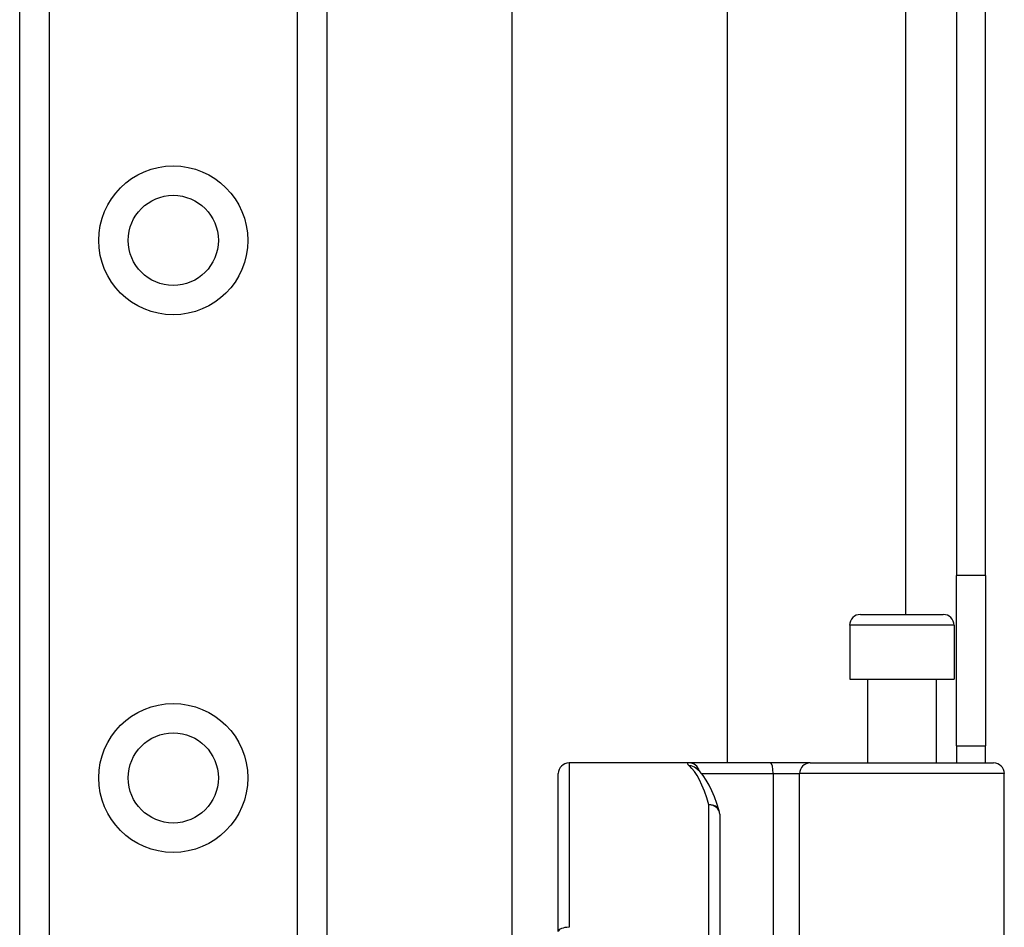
# Model space of a CAD drawing. Header units: inches. Extents: x 0 to 80.3, y -11 to 43.1.
# Tile 29 of 74: x 17.4 to 19.2, y 18.2 to 19.8. Entities that reach past the tile are written whole.
import ezdxf

# ---------------------------------------------------------------- set-up
doc = ezdxf.new("R2010")
doc.units = ezdxf.units.IN
doc.header["$MEASUREMENT"] = 0
doc.layers.add('Visible Edges(ANSI)', color=7, linetype='Continuous', lineweight=25)
doc.layers.add('Visible Tangent Edges(ANSI)', color=7, linetype='Continuous', lineweight=25)

msp = doc.modelspace()

# ---------------------------------------------------------------- linework, layer by layer
at = {"layer": 'Visible Edges(ANSI)'}
for p, q in [((17.4051, 14.1755), (17.4051, 31.5613)), ((17.9671, 31.5613), (17.9671, 14.1755)), ((18.306, 17.6518), (18.306, 28.0849)), ((18.6997, 27.2699), (18.6997, 18.4669)), ((19.1191, 26.9269), (19.1191, 18.8099)), ((19.1721, 18.8099), (19.1721, 26.9269)), ((19.1191, 18.4979), (19.1191, 18.8099)), ((19.1721, 18.8099), (19.1721, 18.4979)), ((18.9433, 18.7385), (19.0949, 18.7385)), ((18.9237, 18.7189), (18.9237, 18.6204)), ((19.1146, 18.7189), (19.1146, 18.6204)), ((18.9237, 18.6204), (19.1146, 18.6204)), ((18.9561, 18.6204), (18.9561, 18.4669)), ((19.0821, 18.6204), (19.0821, 18.4669)), ((19.1191, 18.4979), (19.1721, 18.4979)), ((19.1191, 18.4979), (19.1191, 18.4669)), ((19.1721, 18.4669), (19.1721, 18.4979)), ((18.6298, 18.4669), (18.4103, 18.4669)), ((18.7792, 18.4669), (18.6298, 18.4669)), ((18.8516, 18.4669), (18.7792, 18.4669)), ((18.8516, 18.4669), (19.187, 18.4669)), ((18.6425, 18.4575), (18.642, 18.4578)), ((18.3906, 18.158), (18.3906, 18.4472)), ((19.2066, 17.8626), (19.2066, 18.4472)), ((18.6859, 18.3732), (18.6859, 17.9669))]:
    msp.add_line(p, q, dxfattribs=at)
at = {"layer": 'Visible Edges(ANSI)', "flags": 128}
msp.add_lwpolyline([(18.685, 18.3789), (18.6807, 18.3923), (18.6762, 18.4046), (18.6714, 18.4159), (18.6665, 18.4262), (18.6612, 18.4355), (18.6556, 18.4438), (18.6494, 18.4512), (18.6425, 18.4575)], dxfattribs=at)
at = {"layer": 'Visible Edges(ANSI)'}
for centre in [(17.6861, 19.4235), (17.6861, 18.4393)]:
    msp.add_circle(centre, 0.0825, dxfattribs=at)
for centre, start, end in [((18.9433, 18.7189), 90, 180), ((19.0949, 18.7189), 0, 90), ((18.4103, 18.4472), 90, 180), ((19.187, 18.4472), 0, 90), ((18.6662, 18.3732), 0, 17.0415)]:
    msp.add_arc(centre, 0.0197, start, end, dxfattribs=at)
at = {"layer": 'Visible Tangent Edges(ANSI)'}
for p, q in [((17.459, 31.5613), (17.459, 14.1755)), ((17.9133, 14.1755), (17.9133, 31.5613)), ((19.0261, 26.9982), (19.0261, 18.7385)), ((19.1721, 18.8099), (19.1191, 18.8099)), ((19.1146, 18.7189), (18.9237, 18.7189)), ((18.4103, 18.4669), (18.4103, 18.1658)), ((18.6529, 18.4472), (18.7837, 18.4472)), ((18.7837, 18.4472), (18.7837, 17.8626)), ((18.7837, 18.4472), (18.8319, 18.4472)), ((19.2066, 18.4472), (18.8319, 18.4472)), ((18.8319, 17.8626), (18.8319, 18.4472)), ((18.6662, 17.9669), (18.6662, 18.3898))]:
    msp.add_line(p, q, dxfattribs=at)
at = {"layer": 'Visible Tangent Edges(ANSI)', "flags": 128}
msp.add_lwpolyline([(18.6298, 18.4669), (18.6293, 18.4669), (18.6288, 18.4668), (18.6284, 18.4668), (18.6281, 18.4667), (18.6278, 18.4666), (18.6275, 18.4665), (18.6273, 18.4664), (18.6271, 18.4663), (18.627, 18.4661), (18.6269, 18.4659), (18.6269, 18.4657), (18.6269, 18.4655), (18.6269, 18.4653), (18.627, 18.465), (18.6272, 18.4647), (18.6273, 18.4644), (18.6276, 18.4641), (18.6279, 18.4638), (18.6282, 18.4634), (18.6285, 18.4631), (18.6289, 18.4627), (18.6294, 18.4623), (18.6299, 18.4618), (18.6304, 18.4614)], dxfattribs=at)
at = {"layer": 'Visible Tangent Edges(ANSI)'}
for centre in [(17.6861, 19.4235), (17.6861, 18.4393)]:
    msp.add_circle(centre, 0.1363, dxfattribs=at)
for centre, major_axis, ratio, start_param, end_param in [((18.6298, 18.4472), (0, 0.0197), 0.985236, 4.962801, 6.283185), ((18.7792, 18.4472), (0, 0.0197), 0.225879, 4.712389, 6.283185), ((18.8516, 18.4472), (0, 0.0197), 0.998608, 0, 1.570796), ((18.6304, 18.4419), (0.012, 0.0156), 0.971402, 0, 0.672693), ((18.6167, 17.9669), (0, -0.5), 0.185699, 2.578938, 2.993098), ((18.6662, 18.3732), (0.0188, 0.0058), 0.834757, 0, 1.320298), ((18.6662, 18.3732), (0.0197, 0), 0.845842, 0, 1.570796), ((18.4103, 18.158), (-0.0197, 0), 0.39785, 4.712389, 6.283185)]:
    msp.add_ellipse(centre, major_axis=major_axis, ratio=ratio, start_param=start_param, end_param=end_param, dxfattribs=at)

doc.saveas('drawing.dxf')
